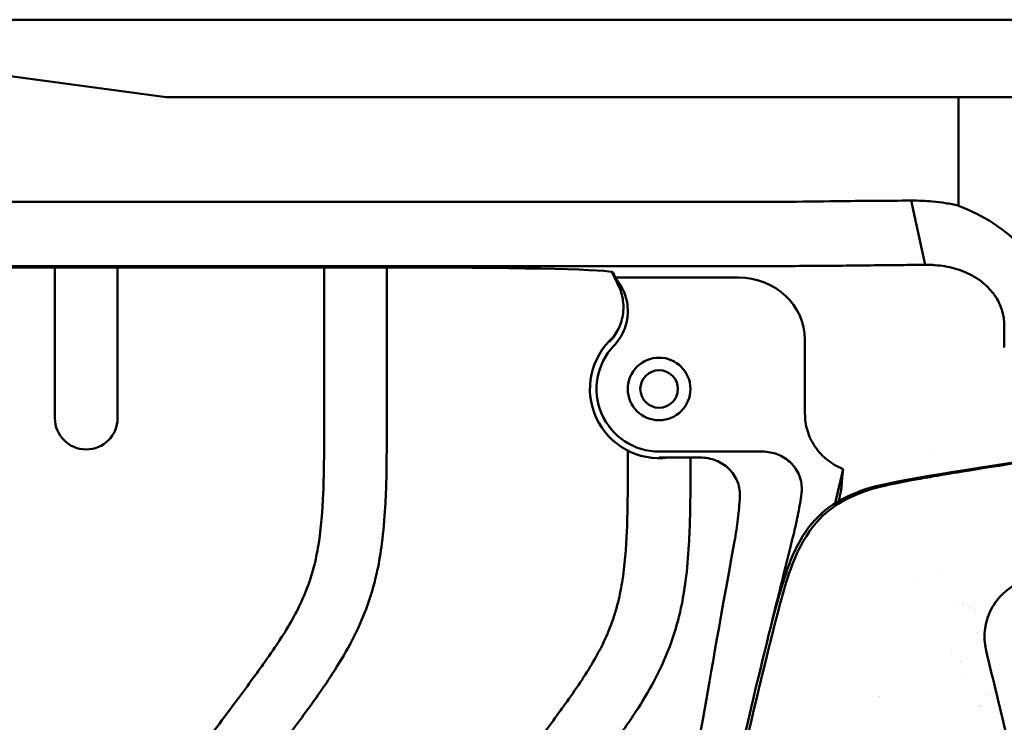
# Model space of a CAD drawing. Header units: millimetres. Extents: x 0 to 6049, y -120 to 1682.
# Tile 171 of 256: x 1270 to 1349, y 1439 to 1495. Entities that reach past the tile are written whole.
import ezdxf

# ---------------------------------------------------------------- set-up
doc = ezdxf.new("R2010")
doc.units = ezdxf.units.MM
doc.header["$LTSCALE"] = 2
doc.layers.add('Sichtbar (ISO)', color=7, linetype='Continuous', lineweight=50)

msp = doc.modelspace()

# ---------------------------------------------------------------- linework, layer by layer
at = {"layer": 'Sichtbar (ISO)'}
for p, q in [((1496.407, 1495.37), (1261.407, 1495.37)), ((1243.744, 1494.322), (1281.8, 1489.17)), ((1281.8, 1489.17), (1327.103, 1489.17)), ((1335.82, 1489.17), (1327.103, 1489.17)), ((1335.82, 1489.17), (1343.001, 1489.17)), ((1343.001, 1489.17), (1345.056, 1489.17)), ((1412.759, 1489.17), (1345.056, 1489.17)), ((1345.056, 1489.17), (1345.056, 1480.511)), ((1327.103, 1480.81), (1239.514, 1480.81)), ((1342.394, 1475.785), (1341.276, 1480.916)), ((1240.939, 1475.679), (1327.103, 1475.679)), ((1252.851, 1475.569), (1301.422, 1475.569)), ((1272.907, 1463.538), (1272.907, 1475.569)), ((1277.907, 1475.569), (1277.907, 1463.538)), ((1294.407, 1463.245), (1294.407, 1475.569)), ((1299.407, 1475.569), (1299.407, 1463.245)), ((1317.77, 1474.409), (1317.383, 1475.224)), ((1317.637, 1474.763), (1317.479, 1475.184)), ((1327.502, 1474.763), (1317.637, 1474.763)), ((1348.715, 1469.397), (1348.715, 1470.899)), ((1332.804, 1469.808), (1332.804, 1463.88)), ((1318.657, 1460.257), (1318.657, 1460.944)), ((1329.402, 1460.87), (1321.157, 1460.87)), ((1321.157, 1460.398), (1324.446, 1460.398)), ((1323.657, 1460.398), (1323.657, 1460.257)), ((1342.907, 1460.657), (1342.907, 1460.657)), ((1335.857, 1459.47), (1335.218, 1456.744)), ((1341.46, 1450.758), (1341.46, 1450.758)), ((1343.407, 1451.01), (1343.407, 1451.01))]:
    msp.add_line(p, q, dxfattribs=at)
for radius in [2.5, 1.5]:
    msp.add_circle((1321.157, 1465.87), radius, dxfattribs=at)
for centre, radius, start, end in [((1321.157, 1465.87), 5.524, 131.22208, 277.89741), ((1321.157, 1465.87), 5, 136.2328, 270.00032), ((1275.407, 1463.538), 2.5, 180, 0), ((1343.907, 1443.37), 5.5, 80.92017, 80.92053), ((1343.907, 1443.37), 5.5, 74.04018, 74.0403), ((1343.907, 1443.37), 5.5, 67.20313, 67.20324), ((1343.907, 1443.37), 5.5, 62.53267, 62.53321), ((1343.907, 1443.37), 5.5, 52.10446, 52.10483), ((1343.907, 1443.37), 4, 48.80428, 48.80595), ((1343.907, 1443.37), 4, 38.35329, 38.35471), ((1343.907, 1443.37), 1.5, 68.57937, 68.57978), ((1343.907, 1443.37), 1.5, 27.85379, 27.85478), ((1343.907, 1443.37), 1.5, 350.08676, 350.08724), ((1343.907, 1443.37), 5.5, 201.63517, 201.63566), ((1343.907, 1443.37), 4, 333.74732, 333.74752), ((1343.907, 1443.37), 4, 314.54674, 314.54732)]:
    msp.add_arc(centre, radius, start, end, dxfattribs=at)
for centre, major_axis, ratio, start_param, end_param in [((1299.779, 1475.14), (-17.701, -0.04), 0.024134, 3.150601, 4.619356), ((1327.452, 1469.761), (5.341, 0.367), 0.934012, 6.219175, 7.780644)]:
    msp.add_ellipse(centre, major_axis=major_axis, ratio=ratio, start_param=start_param, end_param=end_param, dxfattribs=at)
for points, knots in [([(1335.82, 1480.875), (1334.466, 1480.853), (1333.042, 1480.839), (1330.108, 1480.816), (1328.607, 1480.808), (1327.103, 1480.809)], [0.0000982, 0.0000982, 0.0000982, 0.0000982, 0.4516053, 0.4516053, 0.9030717, 0.9030717, 0.9030717, 0.9030717]), ([(1341.276, 1480.916), (1340.334, 1480.913), (1339.405, 1480.908), (1337.582, 1480.895), (1336.689, 1480.886), (1335.82, 1480.875)], [-0.5792461, -0.5792461, -0.5792461, -0.5792461, -0.2897111, -0.2897111, -0.0001013, -0.0001013, -0.0001013, -0.0001013]), ([(1343.001, 1480.851), (1342.712, 1480.874), (1342.424, 1480.891), (1341.848, 1480.913), (1341.561, 1480.917), (1341.276, 1480.916)], [-0.1758086, -0.1758086, -0.1758086, -0.1758086, -0.0879015, -0.0879015, -0.0000399, -0.0000399, -0.0000399, -0.0000399]), ([(1345.056, 1480.511), (1344.718, 1480.593), (1344.378, 1480.662), (1343.693, 1480.775), (1343.347, 1480.82), (1343.001, 1480.851)], [-0.2103281, -0.2103281, -0.2103281, -0.2103281, -0.1054961, -0.1054961, -0.0000369, -0.0000369, -0.0000369, -0.0000369]), ([(1345.056, 1480.511), (1346.025, 1480.139), (1346.962, 1479.673), (1348.877, 1478.433), (1349.634, 1477.739), (1350.621, 1476.687), (1351.175, 1476.013), (1352.252, 1474.048), (1352.469, 1473.277), (1352.589, 1472.729)], [0.000001, 0.000001, 0.000001, 0.000001, 0.311506, 0.311506, 0.68713, 0.68713, 1.004414, 1.004414, 1.341551, 1.341551, 1.341551, 1.341551]), ([(1327.103, 1475.679), (1328.997, 1475.679), (1330.877, 1475.685), (1334.569, 1475.707), (1336.352, 1475.723), (1338.057, 1475.745)], [0.00009, 0.00009, 0.00009, 0.00009, 0.56833, 0.56833, 1.136608, 1.136608, 1.136608, 1.136608]), ([(1338.057, 1475.745), (1338.748, 1475.754), (1339.458, 1475.761), (1340.907, 1475.775), (1341.645, 1475.78), (1342.394, 1475.785)], [0.0001088, 0.0001088, 0.0001088, 0.0001088, 0.2302089, 0.2302089, 0.4602717, 0.4602717, 0.4602717, 0.4602717]), ([(1342.394, 1475.785), (1342.526, 1475.787), (1342.659, 1475.786), (1342.928, 1475.779), (1343.064, 1475.772), (1343.201, 1475.762)], [0.00001004, 0.00001004, 0.00001004, 0.00001004, 0.0467737, 0.0467737, 0.09344452, 0.09344452, 0.09344452, 0.09344452]), ([(1348.603, 1471.894), (1348.578, 1471.998), (1348.549, 1472.1), (1348.486, 1472.297), (1348.451, 1472.393), (1348.338, 1472.675), (1348.249, 1472.86), (1348.074, 1473.165), (1347.995, 1473.286), (1347.798, 1473.562), (1347.674, 1473.714), (1347.371, 1474.044), (1347.185, 1474.217), (1346.726, 1474.587), (1346.447, 1474.77), (1345.707, 1475.176), (1345.232, 1475.361), (1344.237, 1475.639), (1343.716, 1475.724), (1343.201, 1475.762)], [-0.753668, -0.753668, -0.753668, -0.753668, -0.7210564, -0.7210564, -0.6901608, -0.6901608, -0.6274715, -0.6274715, -0.5831488, -0.5831488, -0.5235666, -0.5235666, -0.4442793, -0.4442793, -0.3393083, -0.3393083, -0.17497, -0.17497, -0.0000166, -0.0000166, -0.0000166, -0.0000166]), ([(1317.77, 1474.409), (1317.977, 1474.05), (1318.127, 1473.662), (1318.309, 1472.822), (1318.33, 1472.375), (1318.225, 1471.499), (1318.102, 1471.077), (1317.732, 1470.302), (1317.491, 1469.953), (1317.199, 1469.648)], [0.0000108, 0.0000108, 0.0000108, 0.0000108, 0.1242488, 0.1242488, 0.2576809, 0.2576809, 0.3887991, 0.3887991, 0.5153561, 0.5153561, 0.5153561, 0.5153561]), ([(1317.546, 1469.328), (1317.881, 1469.678), (1318.15, 1470.086), (1318.54, 1471.005), (1318.648, 1471.513), (1318.665, 1472.542), (1318.574, 1473.053), (1318.215, 1473.985), (1317.96, 1474.401), (1317.637, 1474.763)], [0.0000015, 0.0000015, 0.0000015, 0.0000015, 0.1453056, 0.1453056, 0.2996425, 0.2996425, 0.4538988, 0.4538988, 0.5992576, 0.5992576, 0.5992576, 0.5992576]), ([(1317.637, 1474.763), (1317.659, 1474.704), (1317.682, 1474.645), (1317.726, 1474.527), (1317.748, 1474.468), (1317.77, 1474.409)], [0.000006, 0.000006, 0.000006, 0.000006, 0.675302, 0.675302, 1.350566, 1.350566, 1.350566, 1.350566]), ([(1348.715, 1470.899), (1348.717, 1471.067), (1348.708, 1471.234), (1348.67, 1471.566), (1348.641, 1471.731), (1348.603, 1471.894)], [-0.1004652, -0.1004652, -0.1004652, -0.1004652, -0.0502713, -0.0502713, -0.0000332, -0.0000332, -0.0000332, -0.0000332]), ([(1348.722, 1469.179), (1348.72, 1469.215), (1348.718, 1469.251), (1348.716, 1469.324), (1348.715, 1469.36), (1348.715, 1469.397)], [-0.02177656, -0.02177656, -0.02177656, -0.02177656, -0.01092302, -0.01092302, -0.00000196, -0.00000196, -0.00000196, -0.00000196]), ([(1270.907, 1407.083), (1270.907, 1408.418), (1270.903, 1410.441), (1271.033, 1413.719), (1271.353, 1416.319), (1272.267, 1419.394), (1273.804, 1422.423), (1275.84, 1425.402), (1279.348, 1430.176), (1283.145, 1435.232), (1286.811, 1440.162), (1288.602, 1442.578), (1289.7, 1444.093), (1291.077, 1446.075), (1292.381, 1448.273), (1293.204, 1450.326), (1293.654, 1451.838), (1294.123, 1454.151), (1294.414, 1458.05), (1294.407, 1461.332), (1294.407, 1463.245)], [0, 0, 0, 0, 0.063726, 0.096533, 0.156576, 0.188364, 0.249111, 0.317901, 0.36024, 0.531483, 0.619234, 0.653015, 0.674815, 0.708407, 0.768107, 0.796298, 0.813683, 0.843364, 0.908713, 1, 1, 1, 1]), ([(1299.407, 1463.245), (1299.407, 1461.734), (1299.411, 1459.459), (1299.293, 1456.22), (1299.085, 1453.764), (1298.727, 1451.61), (1298.277, 1449.775), (1297.61, 1447.786), (1296.531, 1445.481), (1295.289, 1443.422), (1293.821, 1441.249), (1290.064, 1436.143), (1285.928, 1430.64), (1282.002, 1425.355), (1280.419, 1423.203), (1279.086, 1421.3), (1277.975, 1419.538), (1277.097, 1417.85), (1276.505, 1416.219), (1276.159, 1414.483), (1276.003, 1412.799), (1275.903, 1410.302), (1275.907, 1408.456), (1275.907, 1407.083)], [0, 0, 0, 0, 0.072099, 0.108579, 0.154693, 0.189643, 0.212686, 0.244806, 0.289574, 0.333853, 0.359346, 0.414588, 0.635925, 0.687443, 0.728365, 0.763257, 0.798163, 0.827644, 0.853838, 0.880725, 0.911897, 0.934483, 1, 1, 1, 1]), ([(1376.007, 1463.945), (1342.275, 1459.002), (1336.018, 1457.962), (1331.907, 1454.14), (1329.813, 1446.353), (1321.839, 1411.706), (1319.123, 1399.753)], [0, 0, 0, 0, 0.214053, 0.4340864, 0.6541198, 0.8418018, 0.8418018, 0.8418018, 0.8418018]), ([(1319.336, 1399.681), (1319.788, 1401.671), (1320.291, 1403.879), (1322.115, 1411.854), (1323.473, 1417.752), (1326.7, 1431.683), (1329.749, 1444.772), (1331.247, 1450.285), (1331.751, 1452.098), (1333.326, 1454.869), (1334.052, 1455.646), (1335.647, 1456.886), (1336.595, 1457.339), (1338.221, 1457.923), (1339.223, 1458.194), (1342.132, 1458.723), (1342.719, 1458.825), (1343.778, 1459.007), (1344.481, 1459.127), (1348.928, 1459.855), (1354.257, 1460.67), (1365.473, 1462.362), (1372.294, 1463.382), (1375.952, 1463.928)], [1.292402, 1.292402, 1.292402, 1.292402, 1.452332, 1.452332, 1.811623, 1.811623, 2.355924, 2.355924, 2.615189, 2.615189, 2.804117, 2.804117, 3.021369, 3.021369, 3.205518, 3.205518, 3.245329, 3.245329, 3.307691, 3.307691, 3.6139, 3.6139, 3.853489, 3.853489, 3.853489, 3.853489]), ([(1335.857, 1459.47), (1335.403, 1459.653), (1334.976, 1459.898), (1334.215, 1460.503), (1333.884, 1460.857), (1333.34, 1461.655), (1333.131, 1462.094), (1332.868, 1462.988), (1332.804, 1463.433), (1332.804, 1463.88)], [0.000001, 0.000001, 0.000001, 0.000001, 0.1469677, 0.1469677, 0.2917321, 0.2917321, 0.4371213, 0.4371213, 0.5715723, 0.5715723, 0.5715723, 0.5715723]), ([(1295.157, 1404.095), (1295.157, 1405.43), (1295.153, 1407.453), (1295.283, 1410.731), (1295.603, 1413.331), (1296.517, 1416.406), (1298.054, 1419.435), (1300.09, 1422.414), (1303.598, 1427.188), (1307.395, 1432.244), (1311.061, 1437.174), (1312.852, 1439.59), (1313.95, 1441.105), (1315.327, 1443.087), (1316.631, 1445.285), (1317.454, 1447.338), (1317.904, 1448.85), (1318.373, 1451.163), (1318.664, 1455.062), (1318.657, 1458.344), (1318.657, 1460.257)], [0, 0, 0, 0, 0.063726, 0.096533, 0.156576, 0.188364, 0.249111, 0.317901, 0.36024, 0.531483, 0.619234, 0.653015, 0.674815, 0.708407, 0.768107, 0.796298, 0.813683, 0.843364, 0.908713, 1, 1, 1, 1]), ([(1323.657, 1460.257), (1323.657, 1458.746), (1323.661, 1456.471), (1323.543, 1453.232), (1323.335, 1450.776), (1322.977, 1448.622), (1322.527, 1446.787), (1321.86, 1444.798), (1320.781, 1442.493), (1319.539, 1440.434), (1318.071, 1438.261), (1314.314, 1433.155), (1310.178, 1427.652), (1306.252, 1422.367), (1304.669, 1420.214), (1303.336, 1418.312), (1302.225, 1416.55), (1301.347, 1414.862), (1300.755, 1413.231), (1300.409, 1411.495), (1300.253, 1409.811), (1300.153, 1407.314), (1300.157, 1405.467), (1300.157, 1404.095)], [0, 0, 0, 0, 0.072099, 0.108579, 0.154693, 0.189643, 0.212686, 0.244806, 0.289574, 0.333853, 0.359346, 0.414588, 0.635925, 0.687443, 0.728365, 0.763257, 0.798163, 0.827644, 0.853838, 0.880725, 0.911897, 0.934483, 1, 1, 1, 1]), ([(1324.446, 1460.398), (1324.849, 1460.398), (1325.324, 1460.308), (1326.058, 1460.014), (1326.449, 1459.763), (1326.993, 1459.232), (1327.247, 1458.864), (1327.53, 1458.186), (1327.613, 1457.759), (1327.609, 1457.397), (1327.608, 1457.356), (1327.606, 1457.314), (1327.604, 1457.272)], [-0.4576313, -0.4576313, -0.4576313, -0.4576313, -0.3367257, -0.3367257, -0.2204844, -0.2204844, -0.1087854, -0.1087854, 0, 0, 0, 0.0122817, 0.0122817, 0.0122817, 0.0122817]), ([(1332.526, 1457.515), (1332.541, 1457.636), (1332.551, 1457.755), (1332.553, 1457.868), (1332.557, 1458.231), (1332.474, 1458.659), (1332.191, 1459.337), (1331.938, 1459.706), (1331.395, 1460.235), (1331.005, 1460.486), (1330.275, 1460.78), (1329.803, 1460.87), (1329.402, 1460.87)], [-0.0339099, -0.0339099, -0.0339099, -0.0339099, 0, 0, 0, 0.1089358, 0.1089358, 0.2205727, 0.2205727, 0.3364486, 0.3364486, 0.4566916, 0.4566916, 0.4566916, 0.4566916]), ([(1335.857, 1459.47), (1335.815, 1459.166), (1335.784, 1458.903), (1335.744, 1458.481), (1335.734, 1458.314), (1335.734, 1458.192)], [0.0000011, 0.0000011, 0.0000011, 0.0000011, 0.3446803, 0.3446803, 0.6677887, 0.6677887, 0.6677887, 0.6677887]), ([(1335.511, 1456.921), (1335.576, 1457.237), (1335.628, 1457.505), (1335.691, 1457.853), (1335.709, 1457.965), (1335.729, 1458.116), (1335.734, 1458.164), (1335.734, 1458.192)], [-0.3133862, -0.3133862, -0.3133862, -0.3133862, -0.1705201, -0.1705201, -0.0760991, -0.0760991, -0.0000498, -0.0000498, -0.0000498, -0.0000498]), ([(1327.604, 1457.272), (1327.57, 1456.673), (1327.517, 1456.076), (1327.376, 1454.886), (1327.287, 1454.293), (1327.18, 1453.703)], [-0.3596631, -0.3596631, -0.3596631, -0.3596631, -0.1798308, -0.1798308, -0.0000031, -0.0000031, -0.0000031, -0.0000031]), ([(1331.931, 1454.417), (1332.057, 1454.927), (1332.17, 1455.441), (1332.368, 1456.475), (1332.454, 1456.994), (1332.526, 1457.515)], [-0.3156916, -0.3156916, -0.3156916, -0.3156916, -0.1578439, -0.1578439, -0.0000022, -0.0000022, -0.0000022, -0.0000022]), ([(1327.18, 1453.703), (1324.582, 1439.355), (1324.434, 1438.147), (1320.229, 1413.433), (1318.915, 1405.77), (1317.924, 1399.986)], [0.000003, 0.000003, 0.000003, 0.000003, 4.374432, 4.374432, 7.520575, 7.520575, 7.520575, 7.520575]), ([(1350.607, 1450.65), (1349.441, 1450.321), (1348.394, 1449.511), (1347.782, 1448.462), (1347.171, 1447.413), (1346.994, 1446.124), (1347.271, 1444.97)], [0, 0, 0, 0, 0.5, 0.5, 0.5, 1, 1, 1, 1]), ([(1347.271, 1444.97), (1348.555, 1439.622), (1349.836, 1434.285), (1351.115, 1428.958), (1352.394, 1423.63), (1353.67, 1418.314), (1354.944, 1413.008), (1355.001, 1412.767), (1355.059, 1412.526), (1355.117, 1412.285), (1356.333, 1407.222), (1357.546, 1402.168), (1358.757, 1397.124)], [0, 0, 0, 0, 0.333333, 0.333333, 0.333333, 0.666667, 0.666667, 0.666667, 0.681809, 0.681809, 0.681809, 1, 1, 1, 1])]:
    msp.add_open_spline(points, degree=3, knots=knots, dxfattribs=at)
msp.add_open_spline([(1330.023, 1446.671), (1330.545, 1448.8), (1331.156, 1451.281), (1331.931, 1454.417)], degree=3, dxfattribs=at)

doc.saveas('drawing.dxf')
